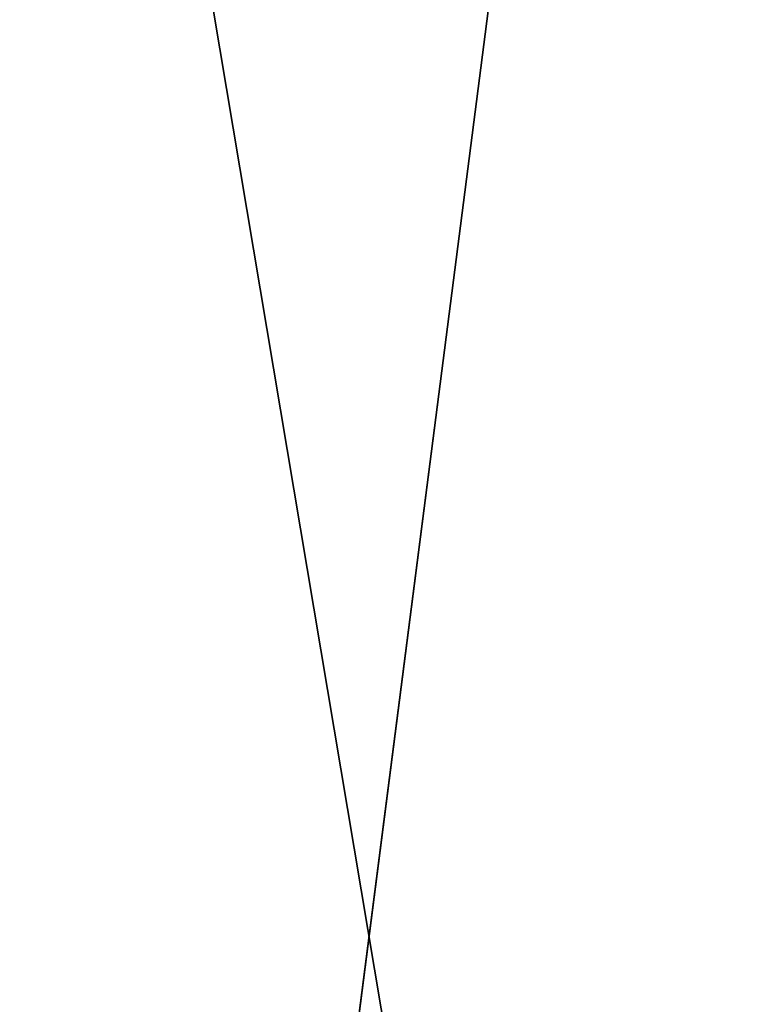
# Model space of a CAD drawing. Extents: x 0.03 to 6.33, y -5.07 to 0.
# Tile 101 of 256: x 1.75 to 1.89, y -1.26 to -1.08. Entities that reach past the tile are written whole.
import ezdxf

# ---------------------------------------------------------------- set-up
doc = ezdxf.new("R2010")
doc.units = 0
doc.header["$MEASUREMENT"] = 0
doc.layers.get('0').update_dxf_attribs({"linetype": 'CONTINUOUS'})

# ---------------------------------------------------------------- blocks, each defined once
blk = doc.blocks.new('KINKIET_CERAMICZNY_222_STL')
at = {"color": 0}
for p, q in [((1.6063, 0, 2.72764), (1.89105, -1.69291, 2.87329)), ((1.6063, 0, 2.72764), (1.89105, -1.69291, 2.87329)), ((1.9758, 0, -2.90986), (1.75779, -1.69291, -2.80966)), ((1.9758, 0, -2.90986), (1.75779, -1.69291, -2.80966))]:
    blk.add_line(p, q, dxfattribs=at)
mesh = blk.add_polyface(dxfattribs=at)
corners = [(1.9758, 0, 2.90986), (1.6063, 0, 2.72764), (1.89105, -1.69291, 2.87329)]
mesh.append_faces([[corners[k] for k in face] for face in [(0, 1, 2)]], dxfattribs={"color": 0})
mesh = blk.add_polyface(dxfattribs=at)
corners = [(1.89105, -1.69291, 2.87329), (1.6063, 0, 2.72764), (1.62766, -1.69291, 2.73986)]
mesh.append_faces([[corners[k] for k in face] for face in [(0, 1, 2)]], dxfattribs={"color": 0})
mesh = blk.add_polyface(dxfattribs=at)
corners = [(1.75779, -1.69291, -2.80966), (1.6063, -1.69291, -2.72764), (1.6063, 0, -2.72764)]
mesh.append_faces([[corners[k] for k in face] for face in [(0, 1, 2)]], dxfattribs={"color": 0})
mesh = blk.add_polyface(dxfattribs=at)
corners = [(1.9758, 0, -2.90986), (1.75779, -1.69291, -2.80966), (1.6063, 0, -2.72764)]
mesh.append_faces([[corners[k] for k in face] for face in [(0, 1, 2)]], dxfattribs={"color": 0})
mesh = blk.add_polyface(dxfattribs=at)
corners = [(1.9758, -1.69291, -2.90986), (1.75779, -1.69291, -2.80966), (1.9758, 0, -2.90986)]
mesh.append_faces([[corners[k] for k in face] for face in [(0, 1, 2)]], dxfattribs={"color": 0})

msp = doc.modelspace()

# ---------------------------------------------------------------- block references
at = {"color": 0}
msp.add_blockref('KINKIET_CERAMICZNY_222_STL', (0, 0), dxfattribs=at)

doc.saveas('drawing.dxf')
